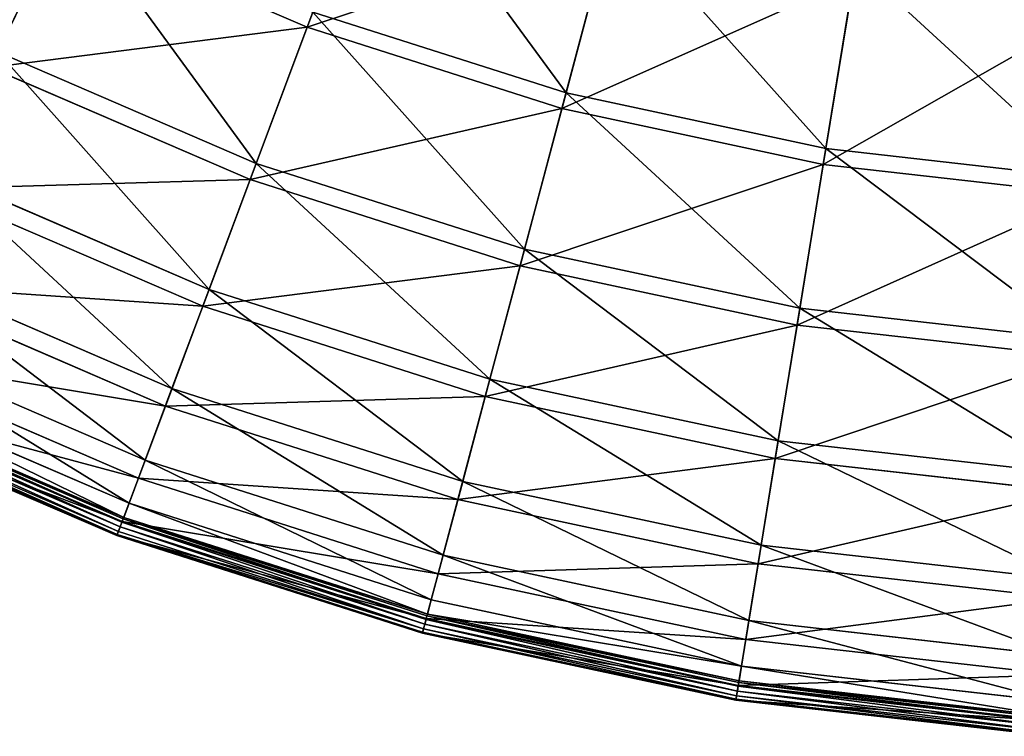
# Model space of a CAD drawing. Extents: x 0 to 923, y 0 to 335.
# Tile 103 of 164: x 692 to 742, y 0 to 37. Entities that reach past the tile are written whole.
import ezdxf

# ---------------------------------------------------------------- set-up
doc = ezdxf.new("R2010")
doc.units = 0
doc.layers.get('0').update_dxf_attribs({"color": 13, "linetype": 'CONTINUOUS'})

# ---------------------------------------------------------------- blocks, each defined once
blk = doc.blocks.new('GROUP_4')
for p, q in [((121.836, 45.644, 104.675), (118.451, 36.6, 91.669)), ((131.722, 33.237, 91.112), (134.189, 42.513, 104.039)), ((118.451, 36.6, 91.669), (105.866, 42.027, 91.669)), ((131.508, 32.432, 91.669), (133.99, 41.765, 104.675)), ((145.044, 30.385, 91.112), (146.59, 39.859, 104.039)), ((144.91, 29.563, 91.669), (146.465, 39.095, 104.675)), ((115.84, 29.621, 77.308), (118.743, 37.38, 91.112)), ((118.743, 37.38, 91.112), (131.722, 33.237, 91.112)), ((118.451, 36.6, 91.669), (115.53, 28.794, 77.78)), ((131.508, 32.432, 91.669), (118.451, 36.6, 91.669)), ((102.584, 35.338, 77.308), (115.84, 29.621, 77.308)), ((115.53, 28.794, 77.78), (102.194, 34.545, 77.78)), ((129.593, 25.231, 77.308), (131.722, 33.237, 91.112)), ((131.722, 33.237, 91.112), (145.044, 30.385, 91.112)), ((129.366, 24.377, 77.78), (131.508, 32.432, 91.669)), ((144.91, 29.563, 91.669), (131.508, 32.432, 91.669)), ((143.71, 22.21, 77.308), (145.044, 30.385, 91.112)), ((145.044, 30.385, 91.112), (158.581, 28.854, 91.112)), ((113.425, 23.169, 62.759), (115.84, 29.621, 77.308)), ((115.84, 29.621, 77.308), (129.593, 25.231, 77.308)), ((143.568, 21.338, 77.78), (144.91, 29.563, 91.669)), ((158.528, 28.023, 91.669), (144.91, 29.563, 91.669)), ((99.548, 29.154, 62.759), (113.425, 23.169, 62.759)), ((115.53, 28.794, 77.78), (113.101, 22.302, 63.143)), ((129.366, 24.377, 77.78), (115.53, 28.794, 77.78)), ((113.101, 22.302, 63.143), (99.14, 28.323, 63.143)), ((127.822, 18.573, 62.759), (129.593, 25.231, 77.308)), ((129.593, 25.231, 77.308), (143.71, 22.21, 77.308)), ((97.156, 24.281, 47.606), (111.523, 18.085, 47.606)), ((127.584, 17.678, 63.143), (129.366, 24.377, 77.78)), ((143.568, 21.338, 77.78), (129.366, 24.377, 77.78)), ((111.187, 17.187, 47.897), (96.734, 23.42, 47.897)), ((111.523, 18.085, 47.606), (113.425, 23.169, 62.759)), ((113.425, 23.169, 62.759), (127.822, 18.573, 62.759)), ((113.101, 22.302, 63.143), (111.187, 17.187, 47.897)), ((127.584, 17.678, 63.143), (113.101, 22.302, 63.143)), ((142.6, 15.41, 62.759), (143.71, 22.21, 77.308)), ((143.71, 22.21, 77.308), (158.055, 20.587, 77.308)), ((142.451, 14.497, 63.143), (143.568, 21.338, 77.78)), ((157.999, 19.705, 77.78), (143.568, 21.338, 77.78)), ((95.431, 20.766, 31.994), (110.151, 14.418, 31.994)), ((109.806, 13.497, 32.19), (94.998, 19.884, 32.19)), ((94.39, 18.644, 16.074), (109.322, 12.204, 16.074)), ((126.427, 13.327, 47.606), (127.822, 18.573, 62.759)), ((127.822, 18.573, 62.759), (142.6, 15.41, 62.759)), ((108.958, 11.23, 0.03), (93.932, 17.71, 0.03)), ((108.972, 11.269, 16.173), (93.95, 17.748, 16.173)), ((109.025, 11.41, 0.204), (94.016, 17.883, 0.204)), ((94.051, 17.954, 0.45), (109.053, 11.484, 0.45)), ((110.151, 14.418, 31.994), (111.523, 18.085, 47.606)), ((111.523, 18.085, 47.606), (126.427, 13.327, 47.606)), ((126.181, 12.4, 47.897), (127.584, 17.678, 63.143)), ((142.451, 14.497, 63.143), (127.584, 17.678, 63.143)), ((93.711, 17.261, 0.055), (108.782, 10.762, 0.055)), ((93.82, 17.483, -0.025), (108.869, 10.993, -0.025)), ((111.187, 17.187, 47.897), (109.806, 13.497, 32.19)), ((126.181, 12.4, 47.897), (111.187, 17.187, 47.897)), ((93.611, 17.056, 0.499), (108.702, 10.547, 0.499)), ((93.635, 17.105, 0.246), (108.721, 10.599, 0.246)), ((141.726, 10.053, 47.606), (142.6, 15.41, 62.759)), ((142.6, 15.41, 62.759), (157.617, 13.712, 62.759)), ((109.322, 12.204, 16.074), (110.151, 14.418, 31.994)), ((110.151, 14.418, 31.994), (125.421, 9.543, 31.994)), ((141.572, 9.106, 47.897), (142.451, 14.497, 63.143)), ((157.559, 12.788, 63.143), (142.451, 14.497, 63.143)), ((109.806, 13.497, 32.19), (108.972, 11.269, 16.173)), ((125.168, 8.593, 32.19), (109.806, 13.497, 32.19)), ((125.421, 9.543, 31.994), (126.427, 13.327, 47.606)), ((126.427, 13.327, 47.606), (141.726, 10.053, 47.606)), ((109.053, 11.484, 0.45), (109.322, 12.204, 16.074)), ((109.322, 12.204, 16.074), (124.813, 7.258, 16.074)), ((125.168, 8.593, 32.19), (126.181, 12.4, 47.897)), ((141.572, 9.106, 47.897), (126.181, 12.4, 47.897)), ((108.972, 11.269, 16.173), (108.702, 10.547, 0.499)), ((108.958, 11.23, 0.03), (108.869, 10.993, -0.025)), ((109.025, 11.41, 0.204), (108.958, 11.23, 0.03)), ((124.546, 6.254, 0.03), (108.958, 11.23, 0.03)), ((124.557, 6.294, 16.173), (108.972, 11.269, 16.173)), ((109.053, 11.484, 0.45), (109.025, 11.41, 0.204)), ((124.596, 6.439, 0.204), (109.025, 11.41, 0.204)), ((109.053, 11.484, 0.45), (124.616, 6.516, 0.45)), ((108.721, 10.599, 0.246), (108.782, 10.762, 0.055)), ((108.782, 10.762, 0.055), (108.869, 10.993, -0.025)), ((108.782, 10.762, 0.055), (124.418, 5.77, 0.055)), ((108.869, 10.993, -0.025), (124.481, 6.009, -0.025)), ((108.702, 10.547, 0.499), (108.721, 10.599, 0.246)), ((108.702, 10.547, 0.499), (124.359, 5.549, 0.499)), ((108.721, 10.599, 0.246), (124.373, 5.602, 0.246)), ((141.096, 6.189, 31.994), (141.726, 10.053, 47.606)), ((141.726, 10.053, 47.606), (157.273, 8.294, 47.606)), ((124.813, 7.258, 16.074), (125.421, 9.543, 31.994)), ((125.421, 9.543, 31.994), (141.096, 6.189, 31.994)), ((140.938, 5.219, 32.19), (141.572, 9.106, 47.897)), ((157.212, 7.337, 47.897), (141.572, 9.106, 47.897)), ((124.557, 6.294, 16.173), (125.168, 8.593, 32.19)), ((140.938, 5.219, 32.19), (125.168, 8.593, 32.19)), ((124.616, 6.516, 0.45), (124.813, 7.258, 16.074)), ((124.813, 7.258, 16.074), (140.715, 3.855, 16.074)), ((124.359, 5.549, 0.499), (124.557, 6.294, 16.173)), ((124.546, 6.254, 0.03), (124.481, 6.009, -0.025)), ((124.596, 6.439, 0.204), (124.546, 6.254, 0.03)), ((140.548, 2.829, 0.03), (124.546, 6.254, 0.03)), ((140.554, 2.871, 16.173), (124.557, 6.294, 16.173)), ((124.616, 6.516, 0.45), (124.596, 6.439, 0.204)), ((140.579, 3.019, 0.204), (124.596, 6.439, 0.204)), ((124.616, 6.516, 0.45), (140.591, 3.097, 0.45)), ((140.715, 3.855, 16.074), (141.096, 6.189, 31.994)), ((141.096, 6.189, 31.994), (157.024, 4.387, 31.994)), ((124.359, 5.549, 0.499), (124.373, 5.602, 0.246)), ((124.373, 5.602, 0.246), (124.418, 5.77, 0.055)), ((124.373, 5.602, 0.246), (140.439, 2.164, 0.246)), ((124.418, 5.77, 0.055), (124.481, 6.009, -0.025)), ((124.418, 5.77, 0.055), (140.467, 2.336, 0.055)), ((124.481, 6.009, -0.025), (140.507, 2.579, -0.025)), ((124.359, 5.549, 0.499), (140.43, 2.11, 0.499)), ((140.554, 2.871, 16.173), (140.938, 5.219, 32.19)), ((156.961, 3.406, 32.19), (140.938, 5.219, 32.19)), ((140.591, 3.097, 0.45), (140.715, 3.855, 16.074)), ((140.715, 3.855, 16.074), (156.874, 2.027, 16.074)), ((140.591, 3.097, 0.45), (140.579, 3.019, 0.204)), ((140.591, 3.097, 0.45), (156.825, 1.26, 0.45)), ((140.43, 2.11, 0.499), (140.554, 2.871, 16.173)), ((140.467, 2.336, 0.055), (140.507, 2.579, -0.025)), ((140.548, 2.829, 0.03), (140.507, 2.579, -0.025)), ((140.507, 2.579, -0.025), (156.792, 0.737, -0.025)), ((140.579, 3.019, 0.204), (140.548, 2.829, 0.03)), ((156.808, 0.99, 0.03), (140.548, 2.829, 0.03)), ((156.81, 1.032, 16.173), (140.554, 2.871, 16.173)), ((156.82, 1.181, 0.204), (140.579, 3.019, 0.204)), ((140.43, 2.11, 0.499), (140.439, 2.164, 0.246)), ((140.43, 2.11, 0.499), (156.761, 0.262, 0.499)), ((140.439, 2.164, 0.246), (140.467, 2.336, 0.055)), ((140.439, 2.164, 0.246), (156.765, 0.317, 0.246)), ((140.467, 2.336, 0.055), (156.776, 0.491, 0.055))]:
    blk.add_line(p, q)
mesh = blk.add_polyface()
corners = [(121.836, 45.644, 104.675), (105.866, 42.027, 91.669), (118.451, 36.6, 91.669), (110.121, 50.697, 104.675)]
mesh.append_faces([[corners[k] for k in face] for face in [(0, 1, 2), (1, 0, 3)]], dxfattribs={"vtx0": -1})
mesh = blk.add_polyface()
corners = [(94.313, 49.37, 91.112), (102.584, 35.338, 77.308), (89.951, 42.327, 77.308), (106.233, 42.775, 91.112)]
mesh.append_faces([[corners[k] for k in face] for face in [(0, 1, 2), (1, 0, 3)]], dxfattribs={"vtx0": -1})
mesh = blk.add_polyface()
corners = [(105.866, 42.027, 91.669), (89.486, 41.576, 77.78), (102.194, 34.545, 77.78), (93.874, 48.662, 91.669)]
mesh.append_faces([[corners[k] for k in face] for face in [(0, 1, 2), (1, 0, 3)]], dxfattribs={"vtx0": -1})
mesh = blk.add_polyface()
corners = [(122.107, 46.369, 104.039), (131.722, 33.237, 91.112), (118.743, 37.38, 91.112), (134.189, 42.513, 104.039)]
mesh.append_faces([[corners[k] for k in face] for face in [(0, 1, 2), (1, 0, 3)]], dxfattribs={"vtx0": -1})
mesh = blk.add_polyface()
corners = [(133.99, 41.765, 104.675), (118.451, 36.6, 91.669), (131.508, 32.432, 91.669), (121.836, 45.644, 104.675)]
mesh.append_faces([[corners[k] for k in face] for face in [(0, 1, 2), (1, 0, 3)]], dxfattribs={"vtx0": -1})
mesh = blk.add_polyface()
corners = [(106.233, 42.775, 91.112), (115.84, 29.621, 77.308), (102.584, 35.338, 77.308), (118.743, 37.38, 91.112)]
mesh.append_faces([[corners[k] for k in face] for face in [(0, 1, 2), (1, 0, 3)]], dxfattribs={"vtx0": -1})
mesh = blk.add_polyface()
corners = [(134.189, 42.513, 104.039), (145.044, 30.385, 91.112), (131.722, 33.237, 91.112), (146.59, 39.859, 104.039)]
mesh.append_faces([[corners[k] for k in face] for face in [(0, 1, 2), (1, 0, 3)]], dxfattribs={"vtx0": -1})
mesh = blk.add_polyface()
corners = [(118.451, 36.6, 91.669), (102.194, 34.545, 77.78), (115.53, 28.794, 77.78), (105.866, 42.027, 91.669)]
mesh.append_faces([[corners[k] for k in face] for face in [(0, 1, 2), (1, 0, 3)]], dxfattribs={"vtx0": -1})
mesh = blk.add_polyface()
corners = [(146.465, 39.095, 104.675), (131.508, 32.432, 91.669), (144.91, 29.563, 91.669), (133.99, 41.765, 104.675)]
mesh.append_faces([[corners[k] for k in face] for face in [(0, 1, 2), (1, 0, 3)]], dxfattribs={"vtx0": -1})
mesh = blk.add_polyface()
corners = [(146.59, 39.859, 104.039), (158.581, 28.854, 91.112), (145.044, 30.385, 91.112), (159.191, 38.433, 104.039)]
mesh.append_faces([[corners[k] for k in face] for face in [(0, 1, 2), (1, 0, 3)]], dxfattribs={"vtx0": -1})
mesh = blk.add_polyface()
corners = [(159.142, 37.661, 104.675), (144.91, 29.563, 91.669), (158.528, 28.023, 91.669), (146.465, 39.095, 104.675)]
mesh.append_faces([[corners[k] for k in face] for face in [(0, 1, 2), (1, 0, 3)]], dxfattribs={"vtx0": -1})
mesh = blk.add_polyface()
corners = [(118.743, 37.38, 91.112), (129.593, 25.231, 77.308), (115.84, 29.621, 77.308), (131.722, 33.237, 91.112)]
mesh.append_faces([[corners[k] for k in face] for face in [(0, 1, 2), (1, 0, 3)]], dxfattribs={"vtx0": -1})
mesh = blk.add_polyface()
corners = [(131.508, 32.432, 91.669), (115.53, 28.794, 77.78), (129.366, 24.377, 77.78), (118.451, 36.6, 91.669)]
mesh.append_faces([[corners[k] for k in face] for face in [(0, 1, 2), (1, 0, 3)]], dxfattribs={"vtx0": -1})
mesh = blk.add_polyface()
corners = [(102.584, 35.338, 77.308), (113.425, 23.169, 62.759), (99.548, 29.154, 62.759), (115.84, 29.621, 77.308)]
mesh.append_faces([[corners[k] for k in face] for face in [(0, 1, 2), (1, 0, 3)]], dxfattribs={"vtx0": -1})
mesh = blk.add_polyface()
corners = [(115.53, 28.794, 77.78), (99.14, 28.323, 63.143), (113.101, 22.302, 63.143), (102.194, 34.545, 77.78)]
mesh.append_faces([[corners[k] for k in face] for face in [(0, 1, 2), (1, 0, 3)]], dxfattribs={"vtx0": -1})
mesh = blk.add_polyface()
corners = [(131.722, 33.237, 91.112), (143.71, 22.21, 77.308), (129.593, 25.231, 77.308), (145.044, 30.385, 91.112)]
mesh.append_faces([[corners[k] for k in face] for face in [(0, 1, 2), (1, 0, 3)]], dxfattribs={"vtx0": -1})
mesh = blk.add_polyface()
corners = [(144.91, 29.563, 91.669), (129.366, 24.377, 77.78), (143.568, 21.338, 77.78), (131.508, 32.432, 91.669)]
mesh.append_faces([[corners[k] for k in face] for face in [(0, 1, 2), (1, 0, 3)]], dxfattribs={"vtx0": -1})
mesh = blk.add_polyface()
corners = [(145.044, 30.385, 91.112), (158.055, 20.587, 77.308), (143.71, 22.21, 77.308), (158.581, 28.854, 91.112)]
mesh.append_faces([[corners[k] for k in face] for face in [(0, 1, 2), (1, 0, 3)]], dxfattribs={"vtx0": -1})
mesh = blk.add_polyface()
corners = [(115.84, 29.621, 77.308), (127.822, 18.573, 62.759), (113.425, 23.169, 62.759), (129.593, 25.231, 77.308)]
mesh.append_faces([[corners[k] for k in face] for face in [(0, 1, 2), (1, 0, 3)]], dxfattribs={"vtx0": -1})
mesh = blk.add_polyface()
corners = [(158.528, 28.023, 91.669), (143.568, 21.338, 77.78), (157.999, 19.705, 77.78), (144.91, 29.563, 91.669)]
mesh.append_faces([[corners[k] for k in face] for face in [(0, 1, 2), (1, 0, 3)]], dxfattribs={"vtx0": -1})
mesh = blk.add_polyface()
corners = [(99.548, 29.154, 62.759), (111.523, 18.085, 47.606), (97.156, 24.281, 47.606), (113.425, 23.169, 62.759)]
mesh.append_faces([[corners[k] for k in face] for face in [(0, 1, 2), (1, 0, 3)]], dxfattribs={"vtx0": -1})
mesh = blk.add_polyface()
corners = [(129.366, 24.377, 77.78), (113.101, 22.302, 63.143), (127.584, 17.678, 63.143), (115.53, 28.794, 77.78)]
mesh.append_faces([[corners[k] for k in face] for face in [(0, 1, 2), (1, 0, 3)]], dxfattribs={"vtx0": -1})
mesh = blk.add_polyface()
corners = [(113.101, 22.302, 63.143), (96.734, 23.42, 47.897), (111.187, 17.187, 47.897), (99.14, 28.323, 63.143)]
mesh.append_faces([[corners[k] for k in face] for face in [(0, 1, 2), (1, 0, 3)]], dxfattribs={"vtx0": -1})
mesh = blk.add_polyface()
corners = [(129.593, 25.231, 77.308), (142.6, 15.41, 62.759), (127.822, 18.573, 62.759), (143.71, 22.21, 77.308)]
mesh.append_faces([[corners[k] for k in face] for face in [(0, 1, 2), (1, 0, 3)]], dxfattribs={"vtx0": -1})
mesh = blk.add_polyface()
corners = [(97.156, 24.281, 47.606), (110.151, 14.418, 31.994), (95.431, 20.766, 31.994), (111.523, 18.085, 47.606)]
mesh.append_faces([[corners[k] for k in face] for face in [(0, 1, 2), (1, 0, 3)]], dxfattribs={"vtx0": -1})
mesh = blk.add_polyface()
corners = [(143.568, 21.338, 77.78), (127.584, 17.678, 63.143), (142.451, 14.497, 63.143), (129.366, 24.377, 77.78)]
mesh.append_faces([[corners[k] for k in face] for face in [(0, 1, 2), (1, 0, 3)]], dxfattribs={"vtx0": -1})
mesh = blk.add_polyface()
corners = [(111.187, 17.187, 47.897), (94.998, 19.884, 32.19), (109.806, 13.497, 32.19), (96.734, 23.42, 47.897)]
mesh.append_faces([[corners[k] for k in face] for face in [(0, 1, 2), (1, 0, 3)]], dxfattribs={"vtx0": -1})
mesh = blk.add_polyface()
corners = [(113.425, 23.169, 62.759), (126.427, 13.327, 47.606), (111.523, 18.085, 47.606), (127.822, 18.573, 62.759)]
mesh.append_faces([[corners[k] for k in face] for face in [(0, 1, 2), (1, 0, 3)]], dxfattribs={"vtx0": -1})
mesh = blk.add_polyface()
corners = [(127.584, 17.678, 63.143), (111.187, 17.187, 47.897), (126.181, 12.4, 47.897), (113.101, 22.302, 63.143)]
mesh.append_faces([[corners[k] for k in face] for face in [(0, 1, 2), (1, 0, 3)]], dxfattribs={"vtx0": -1})
mesh = blk.add_polyface()
corners = [(143.71, 22.21, 77.308), (157.617, 13.712, 62.759), (142.6, 15.41, 62.759), (158.055, 20.587, 77.308)]
mesh.append_faces([[corners[k] for k in face] for face in [(0, 1, 2), (1, 0, 3)]], dxfattribs={"vtx0": -1})
mesh = blk.add_polyface()
corners = [(157.999, 19.705, 77.78), (142.451, 14.497, 63.143), (157.559, 12.788, 63.143), (143.568, 21.338, 77.78)]
mesh.append_faces([[corners[k] for k in face] for face in [(0, 1, 2), (1, 0, 3)]], dxfattribs={"vtx0": -1})
mesh = blk.add_polyface()
corners = [(95.431, 20.766, 31.994), (109.322, 12.204, 16.074), (94.39, 18.644, 16.074), (110.151, 14.418, 31.994)]
mesh.append_faces([[corners[k] for k in face] for face in [(0, 1, 2), (1, 0, 3)]], dxfattribs={"vtx0": -1})
mesh = blk.add_polyface()
corners = [(109.806, 13.497, 32.19), (93.95, 17.748, 16.173), (108.972, 11.269, 16.173), (94.998, 19.884, 32.19)]
mesh.append_faces([[corners[k] for k in face] for face in [(0, 1, 2), (1, 0, 3)]], dxfattribs={"vtx0": -1})
mesh = blk.add_polyface()
corners = [(94.39, 18.644, 16.074), (109.053, 11.484, 0.45), (94.051, 17.954, 0.45), (109.322, 12.204, 16.074)]
mesh.append_faces([[corners[k] for k in face] for face in [(0, 1, 2), (1, 0, 3)]], dxfattribs={"vtx0": -1})
mesh = blk.add_polyface()
corners = [(127.822, 18.573, 62.759), (141.726, 10.053, 47.606), (126.427, 13.327, 47.606), (142.6, 15.41, 62.759)]
mesh.append_faces([[corners[k] for k in face] for face in [(0, 1, 2), (1, 0, 3)]], dxfattribs={"vtx0": -1})
mesh = blk.add_polyface()
corners = [(108.972, 11.269, 16.173), (93.611, 17.056, 0.499), (108.702, 10.547, 0.499), (93.95, 17.748, 16.173)]
mesh.append_faces([[corners[k] for k in face] for face in [(0, 1, 2), (1, 0, 3)]], dxfattribs={"vtx0": -1})
mesh = blk.add_polyface()
corners = [(93.932, 17.71, 0.03), (108.869, 10.993, -0.025), (93.82, 17.483, -0.025), (108.958, 11.23, 0.03)]
mesh.append_faces([[corners[k] for k in face] for face in [(0, 1, 2), (1, 0, 3)]], dxfattribs={"vtx0": -1})
mesh = blk.add_polyface()
corners = [(94.016, 17.883, 0.204), (108.958, 11.23, 0.03), (93.932, 17.71, 0.03), (109.025, 11.41, 0.204)]
mesh.append_faces([[corners[k] for k in face] for face in [(0, 1, 2), (1, 0, 3)]], dxfattribs={"vtx0": -1})
mesh = blk.add_polyface()
corners = [(94.016, 17.883, 0.204), (109.053, 11.484, 0.45), (109.025, 11.41, 0.204), (94.051, 17.954, 0.45)]
mesh.append_faces([[corners[k] for k in face] for face in [(0, 1, 2), (1, 0, 3)]], dxfattribs={"vtx0": -1})
mesh = blk.add_polyface()
corners = [(111.523, 18.085, 47.606), (125.421, 9.543, 31.994), (110.151, 14.418, 31.994), (126.427, 13.327, 47.606)]
mesh.append_faces([[corners[k] for k in face] for face in [(0, 1, 2), (1, 0, 3)]], dxfattribs={"vtx0": -1})
mesh = blk.add_polyface()
corners = [(142.451, 14.497, 63.143), (126.181, 12.4, 47.897), (141.572, 9.106, 47.897), (127.584, 17.678, 63.143)]
mesh.append_faces([[corners[k] for k in face] for face in [(0, 1, 2), (1, 0, 3)]], dxfattribs={"vtx0": -1})
mesh = blk.add_polyface()
corners = [(108.721, 10.599, 0.246), (93.711, 17.261, 0.055), (108.782, 10.762, 0.055), (93.635, 17.105, 0.246)]
mesh.append_faces([[corners[k] for k in face] for face in [(0, 1, 2), (1, 0, 3)]], dxfattribs={"vtx0": -1})
mesh = blk.add_polyface()
corners = [(93.82, 17.483, -0.025), (108.782, 10.762, 0.055), (93.711, 17.261, 0.055), (108.869, 10.993, -0.025)]
mesh.append_faces([[corners[k] for k in face] for face in [(0, 1, 2), (1, 0, 3)]], dxfattribs={"vtx0": -1})
mesh = blk.add_polyface()
corners = [(126.181, 12.4, 47.897), (109.806, 13.497, 32.19), (125.168, 8.593, 32.19), (111.187, 17.187, 47.897)]
mesh.append_faces([[corners[k] for k in face] for face in [(0, 1, 2), (1, 0, 3)]], dxfattribs={"vtx0": -1})
mesh = blk.add_polyface()
corners = [(108.702, 10.547, 0.499), (93.635, 17.105, 0.246), (108.721, 10.599, 0.246), (93.611, 17.056, 0.499)]
mesh.append_faces([[corners[k] for k in face] for face in [(0, 1, 2), (1, 0, 3)]], dxfattribs={"vtx0": -1})
mesh = blk.add_polyface()
corners = [(142.6, 15.41, 62.759), (157.273, 8.294, 47.606), (141.726, 10.053, 47.606), (157.617, 13.712, 62.759)]
mesh.append_faces([[corners[k] for k in face] for face in [(0, 1, 2), (1, 0, 3)]], dxfattribs={"vtx0": -1})
mesh = blk.add_polyface()
corners = [(110.151, 14.418, 31.994), (124.813, 7.258, 16.074), (109.322, 12.204, 16.074), (125.421, 9.543, 31.994)]
mesh.append_faces([[corners[k] for k in face] for face in [(0, 1, 2), (1, 0, 3)]], dxfattribs={"vtx0": -1})
mesh = blk.add_polyface()
corners = [(157.559, 12.788, 63.143), (141.572, 9.106, 47.897), (157.212, 7.337, 47.897), (142.451, 14.497, 63.143)]
mesh.append_faces([[corners[k] for k in face] for face in [(0, 1, 2), (1, 0, 3)]], dxfattribs={"vtx0": -1})
mesh = blk.add_polyface()
corners = [(125.168, 8.593, 32.19), (108.972, 11.269, 16.173), (124.557, 6.294, 16.173), (109.806, 13.497, 32.19)]
mesh.append_faces([[corners[k] for k in face] for face in [(0, 1, 2), (1, 0, 3)]], dxfattribs={"vtx0": -1})
mesh = blk.add_polyface()
corners = [(126.427, 13.327, 47.606), (141.096, 6.189, 31.994), (125.421, 9.543, 31.994), (141.726, 10.053, 47.606)]
mesh.append_faces([[corners[k] for k in face] for face in [(0, 1, 2), (1, 0, 3)]], dxfattribs={"vtx0": -1})
mesh = blk.add_polyface()
corners = [(109.322, 12.204, 16.074), (124.616, 6.516, 0.45), (109.053, 11.484, 0.45), (124.813, 7.258, 16.074)]
mesh.append_faces([[corners[k] for k in face] for face in [(0, 1, 2), (1, 0, 3)]], dxfattribs={"vtx0": -1})
mesh = blk.add_polyface()
corners = [(141.572, 9.106, 47.897), (125.168, 8.593, 32.19), (140.938, 5.219, 32.19), (126.181, 12.4, 47.897)]
mesh.append_faces([[corners[k] for k in face] for face in [(0, 1, 2), (1, 0, 3)]], dxfattribs={"vtx0": -1})
mesh = blk.add_polyface()
corners = [(124.557, 6.294, 16.173), (108.702, 10.547, 0.499), (124.359, 5.549, 0.499), (108.972, 11.269, 16.173)]
mesh.append_faces([[corners[k] for k in face] for face in [(0, 1, 2), (1, 0, 3)]], dxfattribs={"vtx0": -1})
mesh = blk.add_polyface()
corners = [(108.958, 11.23, 0.03), (124.481, 6.009, -0.025), (108.869, 10.993, -0.025), (124.546, 6.254, 0.03)]
mesh.append_faces([[corners[k] for k in face] for face in [(0, 1, 2), (1, 0, 3)]], dxfattribs={"vtx0": -1})
mesh = blk.add_polyface()
corners = [(109.025, 11.41, 0.204), (124.546, 6.254, 0.03), (108.958, 11.23, 0.03), (124.596, 6.439, 0.204)]
mesh.append_faces([[corners[k] for k in face] for face in [(0, 1, 2), (1, 0, 3)]], dxfattribs={"vtx0": -1})
mesh = blk.add_polyface()
corners = [(109.025, 11.41, 0.204), (124.616, 6.516, 0.45), (124.596, 6.439, 0.204), (109.053, 11.484, 0.45)]
mesh.append_faces([[corners[k] for k in face] for face in [(0, 1, 2), (1, 0, 3)]], dxfattribs={"vtx0": -1})
mesh = blk.add_polyface()
corners = [(124.418, 5.77, 0.055), (108.721, 10.599, 0.246), (108.782, 10.762, 0.055), (124.373, 5.602, 0.246)]
mesh.append_faces([[corners[k] for k in face] for face in [(0, 1, 2), (1, 0, 3)]], dxfattribs={"vtx0": -1})
mesh = blk.add_polyface()
corners = [(108.869, 10.993, -0.025), (124.418, 5.77, 0.055), (108.782, 10.762, 0.055), (124.481, 6.009, -0.025)]
mesh.append_faces([[corners[k] for k in face] for face in [(0, 1, 2), (1, 0, 3)]], dxfattribs={"vtx0": -1})
mesh = blk.add_polyface()
corners = [(124.373, 5.602, 0.246), (108.702, 10.547, 0.499), (108.721, 10.599, 0.246), (124.359, 5.549, 0.499)]
mesh.append_faces([[corners[k] for k in face] for face in [(0, 1, 2), (1, 0, 3)]], dxfattribs={"vtx0": -1})
mesh = blk.add_polyface()
corners = [(141.726, 10.053, 47.606), (157.024, 4.387, 31.994), (141.096, 6.189, 31.994), (157.273, 8.294, 47.606)]
mesh.append_faces([[corners[k] for k in face] for face in [(0, 1, 2), (1, 0, 3)]], dxfattribs={"vtx0": -1})
mesh = blk.add_polyface()
corners = [(125.421, 9.543, 31.994), (140.715, 3.855, 16.074), (124.813, 7.258, 16.074), (141.096, 6.189, 31.994)]
mesh.append_faces([[corners[k] for k in face] for face in [(0, 1, 2), (1, 0, 3)]], dxfattribs={"vtx0": -1})
mesh = blk.add_polyface()
corners = [(157.212, 7.337, 47.897), (140.938, 5.219, 32.19), (156.961, 3.406, 32.19), (141.572, 9.106, 47.897)]
mesh.append_faces([[corners[k] for k in face] for face in [(0, 1, 2), (1, 0, 3)]], dxfattribs={"vtx0": -1})
mesh = blk.add_polyface()
corners = [(140.938, 5.219, 32.19), (124.557, 6.294, 16.173), (140.554, 2.871, 16.173), (125.168, 8.593, 32.19)]
mesh.append_faces([[corners[k] for k in face] for face in [(0, 1, 2), (1, 0, 3)]], dxfattribs={"vtx0": -1})
mesh = blk.add_polyface()
corners = [(124.616, 6.516, 0.45), (140.715, 3.855, 16.074), (140.591, 3.097, 0.45), (124.813, 7.258, 16.074)]
mesh.append_faces([[corners[k] for k in face] for face in [(0, 1, 2), (1, 0, 3)]], dxfattribs={"vtx0": -1})
mesh = blk.add_polyface()
corners = [(140.554, 2.871, 16.173), (124.359, 5.549, 0.499), (140.43, 2.11, 0.499), (124.557, 6.294, 16.173)]
mesh.append_faces([[corners[k] for k in face] for face in [(0, 1, 2), (1, 0, 3)]], dxfattribs={"vtx0": -1})
mesh = blk.add_polyface()
corners = [(124.546, 6.254, 0.03), (140.507, 2.579, -0.025), (124.481, 6.009, -0.025), (140.548, 2.829, 0.03)]
mesh.append_faces([[corners[k] for k in face] for face in [(0, 1, 2), (1, 0, 3)]], dxfattribs={"vtx0": -1})
mesh = blk.add_polyface()
corners = [(124.596, 6.439, 0.204), (140.548, 2.829, 0.03), (124.546, 6.254, 0.03), (140.579, 3.019, 0.204)]
mesh.append_faces([[corners[k] for k in face] for face in [(0, 1, 2), (1, 0, 3)]], dxfattribs={"vtx0": -1})
mesh = blk.add_polyface()
corners = [(124.596, 6.439, 0.204), (140.591, 3.097, 0.45), (140.579, 3.019, 0.204), (124.616, 6.516, 0.45)]
mesh.append_faces([[corners[k] for k in face] for face in [(0, 1, 2), (1, 0, 3)]], dxfattribs={"vtx0": -1})
mesh = blk.add_polyface()
corners = [(141.096, 6.189, 31.994), (156.874, 2.027, 16.074), (140.715, 3.855, 16.074), (157.024, 4.387, 31.994)]
mesh.append_faces([[corners[k] for k in face] for face in [(0, 1, 2), (1, 0, 3)]], dxfattribs={"vtx0": -1})
mesh = blk.add_polyface()
corners = [(140.43, 2.11, 0.499), (124.373, 5.602, 0.246), (140.439, 2.164, 0.246), (124.359, 5.549, 0.499)]
mesh.append_faces([[corners[k] for k in face] for face in [(0, 1, 2), (1, 0, 3)]], dxfattribs={"vtx0": -1})
mesh = blk.add_polyface()
corners = [(140.439, 2.164, 0.246), (124.418, 5.77, 0.055), (140.467, 2.336, 0.055), (124.373, 5.602, 0.246)]
mesh.append_faces([[corners[k] for k in face] for face in [(0, 1, 2), (1, 0, 3)]], dxfattribs={"vtx0": -1})
mesh = blk.add_polyface()
corners = [(124.481, 6.009, -0.025), (140.467, 2.336, 0.055), (124.418, 5.77, 0.055), (140.507, 2.579, -0.025)]
mesh.append_faces([[corners[k] for k in face] for face in [(0, 1, 2), (1, 0, 3)]], dxfattribs={"vtx0": -1})
mesh = blk.add_polyface()
corners = [(156.961, 3.406, 32.19), (140.554, 2.871, 16.173), (156.81, 1.032, 16.173), (140.938, 5.219, 32.19)]
mesh.append_faces([[corners[k] for k in face] for face in [(0, 1, 2), (1, 0, 3)]], dxfattribs={"vtx0": -1})
mesh = blk.add_polyface()
corners = [(140.715, 3.855, 16.074), (156.825, 1.26, 0.45), (140.591, 3.097, 0.45), (156.874, 2.027, 16.074)]
mesh.append_faces([[corners[k] for k in face] for face in [(0, 1, 2), (1, 0, 3)]], dxfattribs={"vtx0": -1})
mesh = blk.add_polyface()
corners = [(140.591, 3.097, 0.45), (156.82, 1.181, 0.204), (140.579, 3.019, 0.204), (156.825, 1.26, 0.45)]
mesh.append_faces([[corners[k] for k in face] for face in [(0, 1, 2), (1, 0, 3)]], dxfattribs={"vtx0": -1})
mesh = blk.add_polyface()
corners = [(156.81, 1.032, 16.173), (140.43, 2.11, 0.499), (156.761, 0.262, 0.499), (140.554, 2.871, 16.173)]
mesh.append_faces([[corners[k] for k in face] for face in [(0, 1, 2), (1, 0, 3)]], dxfattribs={"vtx0": -1})
mesh = blk.add_polyface()
corners = [(140.507, 2.579, -0.025), (156.776, 0.491, 0.055), (140.467, 2.336, 0.055), (156.792, 0.737, -0.025)]
mesh.append_faces([[corners[k] for k in face] for face in [(0, 1, 2), (1, 0, 3)]], dxfattribs={"vtx0": -1})
mesh = blk.add_polyface()
corners = [(140.548, 2.829, 0.03), (156.792, 0.737, -0.025), (140.507, 2.579, -0.025), (156.808, 0.99, 0.03)]
mesh.append_faces([[corners[k] for k in face] for face in [(0, 1, 2), (1, 0, 3)]], dxfattribs={"vtx0": -1})
mesh = blk.add_polyface()
corners = [(140.579, 3.019, 0.204), (156.808, 0.99, 0.03), (140.548, 2.829, 0.03), (156.82, 1.181, 0.204)]
mesh.append_faces([[corners[k] for k in face] for face in [(0, 1, 2), (1, 0, 3)]], dxfattribs={"vtx0": -1})
mesh = blk.add_polyface()
corners = [(156.761, 0.262, 0.499), (140.439, 2.164, 0.246), (156.765, 0.317, 0.246), (140.43, 2.11, 0.499)]
mesh.append_faces([[corners[k] for k in face] for face in [(0, 1, 2), (1, 0, 3)]], dxfattribs={"vtx0": -1})
mesh = blk.add_polyface()
corners = [(156.765, 0.317, 0.246), (140.467, 2.336, 0.055), (156.776, 0.491, 0.055), (140.439, 2.164, 0.246)]
mesh.append_faces([[corners[k] for k in face] for face in [(0, 1, 2), (1, 0, 3)]], dxfattribs={"vtx0": -1})
blk = doc.blocks.new('COMPONENT_7')
blk.add_blockref('GROUP_4', (0, 0))
blk = doc.blocks.new('GROUP_7')
blk.add_blockref('COMPONENT_7', (588.13, 0.008, 0.025))

msp = doc.modelspace()

# ---------------------------------------------------------------- block references
msp.add_blockref('GROUP_7', (0, 0))

doc.saveas('drawing.dxf')
